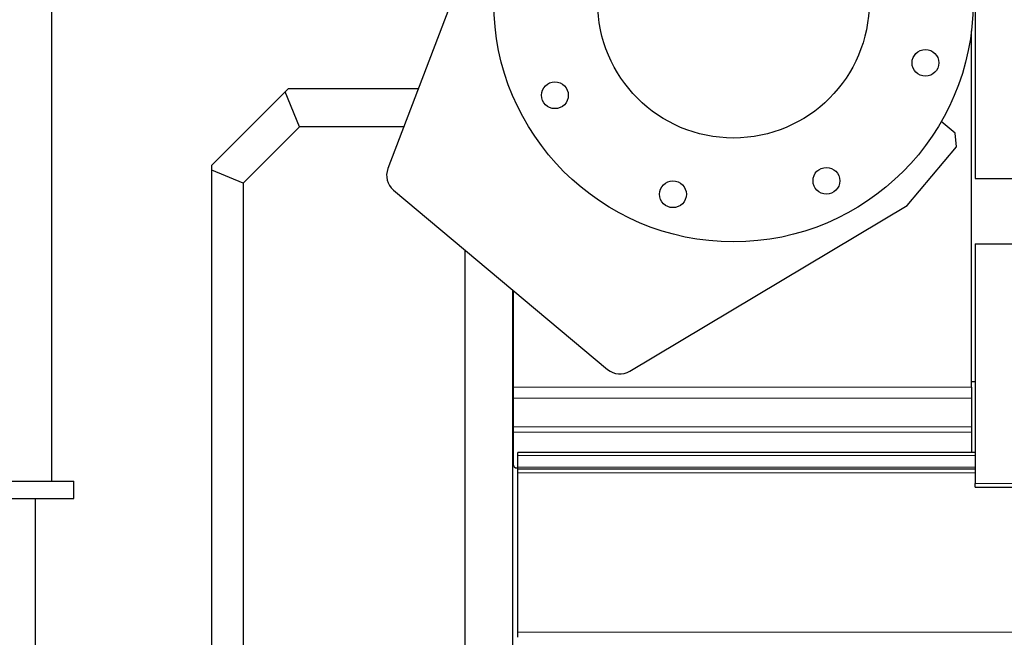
# Model space of a CAD drawing. Header units: inches. Extents: x 0 to 20790, y -12 to 14700.
# Tile 5 of 256: x 2414 to 2928, y 4846 to 5168. Entities that reach past the tile are written whole.
import ezdxf

# ---------------------------------------------------------------- set-up
doc = ezdxf.new("R2010")
doc.units = ezdxf.units.IN
doc.layers.add('1', color=7, linetype='Continuous', true_color=0xffffff)

msp = doc.modelspace()

# ---------------------------------------------------------------- linework, layer by layer
at = {"layer": '1', "color": 2, "linetype": 'Continuous', "lineweight": 25}
for p, q in [((2912.411, 5509.815), (2912.411, 5084.987)), ((2430.911, 4927.074), (2430.911, 5347.074)), ((2666.296, 5247.751), (2606.18, 5090.278)), ((2910.53, 4976.145), (2910.53, 5162.163)), ((2514.347, 5092.075), (2552.602, 5130.329)), ((2552.602, 5130.329), (2554.347, 5132.075)), ((2560.163, 5112.075), (2552.602, 5130.329)), ((2554.347, 5132.075), (2622.135, 5132.075)), ((2902.054, 5108.671), (2894.813, 5114.746)), ((2560.163, 5112.075), (2530.671, 5082.582)), ((2614.501, 5112.075), (2560.163, 5112.075)), ((2902.67, 5101.626), (2902.054, 5108.671)), ((2876.958, 5070.985), (2902.67, 5101.626)), ((2514.347, 5089.344), (2514.347, 5092.075)), ((2514.347, 4630.767), (2514.347, 5089.344)), ((2530.671, 5082.582), (2514.347, 5089.344)), ((2912.411, 5084.987), (2966.41, 5084.987)), ((2530.671, 5082.582), (2530.671, 4637.529)), ((2609.095, 5079.052), (2720.755, 4985.358)), ((2732.317, 4984.437), (2876.958, 5070.985)), ((2646.411, 4688.987), (2646.411, 5047.734)), ((2912.411, 5050.987), (2956.411, 5050.987)), ((2912.411, 5050.987), (2912.411, 4925.957)), ((2671.411, 4688.987), (2671.411, 5026.755)), ((2671.53, 5026.667), (2671.53, 4976.145)), ((2671.557, 4978.987), (2671.411, 4978.987)), ((2671.53, 4976.145), (2671.53, 4970.488)), ((2910.53, 4976.145), (2910.53, 4970.488)), ((2912.412, 4978.987), (2910.596, 4978.987)), ((2671.53, 4970.488), (2671.53, 4955.503)), ((2910.53, 4970.488), (2910.53, 4955.503)), ((2671.53, 4955.503), (2671.53, 4952.675)), ((2910.53, 4955.503), (2910.53, 4952.675)), ((2671.53, 4952.675), (2671.53, 4935.988)), ((2910.53, 4952.675), (2910.53, 4941.987)), ((2673.911, 4940.532), (2673.911, 4941.987)), ((2912.414, 4941.987), (2673.911, 4941.987)), ((2673.911, 4934.358), (2673.911, 4940.532)), ((2673.912, 4933.988), (2673.53, 4933.988)), ((2673.911, 4933.388), (2673.911, 4934.358)), ((2673.911, 4931.388), (2673.911, 4933.388)), ((2912.414, 4933.388), (2673.911, 4933.388)), ((2673.911, 4848.238), (2673.911, 4931.388)), ((1490.411, 4927.074), (2442.411, 4927.074)), ((2442.411, 4918.074), (2442.411, 4927.074)), ((2912.411, 4924.01), (2912.411, 4925.957)), ((2912.411, 4924.01), (3400.411, 4924.01)), ((1490.411, 4918.074), (2442.411, 4918.074)), ((2422.411, 4540.987), (2422.411, 4918.068)), ((2673.911, 4845.627), (2673.911, 4848.238))]:
    msp.add_line(p, q, dxfattribs=at)
at = {"layer": '1', "color": 110, "linetype": 'Continuous', "lineweight": 13}
for p, q in [((2910.53, 4970.488), (2671.53, 4970.488)), ((2910.53, 4955.503), (2671.53, 4955.503)), ((2910.53, 4952.675), (2671.53, 4952.675)), ((2912.414, 4940.532), (2673.911, 4940.532)), ((2912.414, 4934.358), (2673.911, 4934.358)), ((2912.414, 4931.388), (2673.911, 4931.388)), ((2912.411, 4925.957), (3400.411, 4925.957)), ((3399.911, 4848.238), (2673.911, 4848.238))]:
    msp.add_line(p, q, dxfattribs=at)
at = {"layer": '1', "color": 2, "linetype": 'Continuous', "lineweight": 25}
for centre, radius in [((2786.411, 5176.987), 125), ((2786.411, 5176.987), 70.8), ((2886.552, 5145.413), 7), ((2693.275, 5128.503), 7), ((2834.895, 5083.851), 7), ((2754.837, 5076.846), 7)]:
    msp.add_circle(centre, radius, dxfattribs=at)
for centre, radius, start, end in [((2615.522, 5086.712), 10, 159.10535, 230), ((2727.182, 4993.018), 10, 230, 300.89465), ((2673.53, 4935.988), 2, 180, 270)]:
    msp.add_arc(centre, radius, start, end, dxfattribs=at)
at = {"layer": '1', "color": 110, "linetype": 'Continuous', "lineweight": 13}
msp.add_open_spline([(2671.53, 4976.145), (2910.53, 4976.145)], degree=1, dxfattribs=at)

doc.saveas('drawing.dxf')
